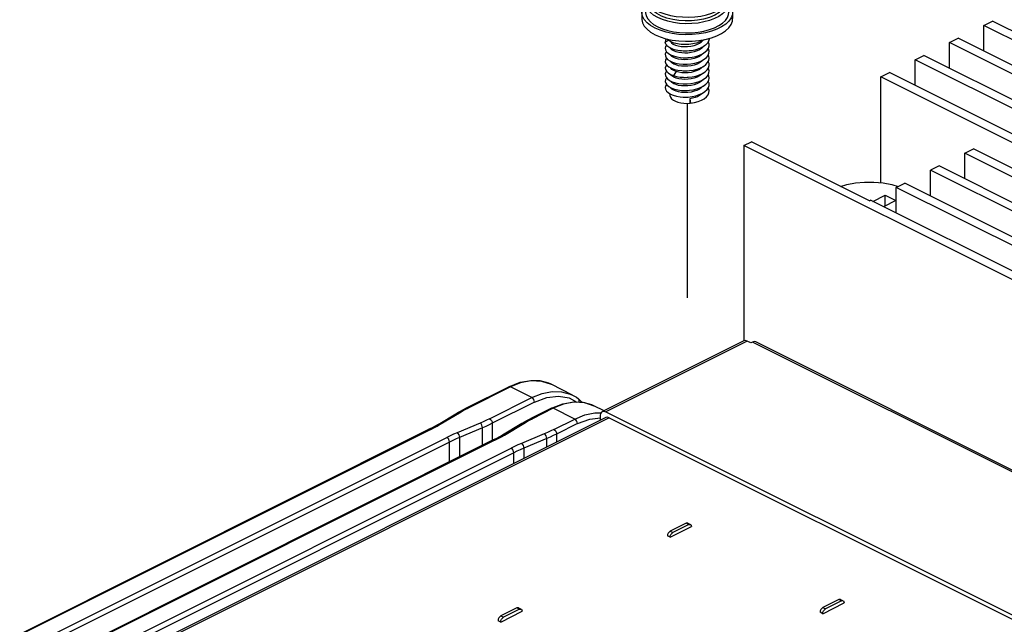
# Paper-space layout '005_EXP_CORICANT_PE_DRAWING_3_1' of a CAD drawing. Header units: millimetres. Extents: x 6 to 413, y 7 to 290.
# Tile 206 of 228: x 200.38 to 212.08, y 169.47 to 176.65. Entities that reach past the tile are written whole.
import ezdxf

# ---------------------------------------------------------------- set-up
doc = ezdxf.new("R2010")
doc.units = ezdxf.units.MM
doc.header["$LTSCALE"] = 23.1
doc.linetypes.add('DASHED', pattern=[0.2, 0.1, -0.1])
for name, color, linetype in [('000_OFFSET-LINES', 7, 'CONTINUOUS'), ('124100018700A_M3X7_2W_436_BL276', 7, 'CONTINUOUS'), ('22_00636_8_604_BL286', 7, 'CONTINUOUS'), ('2X6_SFP28_119A00000356A_BL275', 7, 'CONTINUOUS'), ('QSFP_1X1_BL274', 7, 'CONTINUOUS'), ('SCREW_ACCTON_TOMAHAWK_15__BL288', 7, 'CONTINUOUS')]:
    doc.layers.add(name, color=color, linetype=linetype)

# ---------------------------------------------------------------- blocks, each defined once
blk = doc.blocks.new('QSFP_1X1_BL274', base_point=(202.755, 168.742))
at = {"layer": 'QSFP_1X1_BL274', "color": 7, "linetype": 'Continuous'}
for p, q in [((206.669, 172.334), (206.565, 172.361)), ((206.695, 172.322), (206.669, 172.334)), ((206.95, 172.194), (206.695, 172.322)), ((205.69, 172.041), (206.192, 172.292)), ((206.212, 172.291), (205.71, 172.04)), ((206.467, 172.164), (206.212, 172.291)), ((205.964, 171.913), (206.467, 172.164)), ((206.498, 172.109), (205.996, 171.858)), ((207.02, 172.15), (207.02, 172.15)), ((207.063, 172.107), (207.02, 172.15)), ((207.178, 172.079), (207.075, 172.107)), ((207.204, 172.067), (207.178, 172.079)), ((205.354, 171.846), (205.583, 171.983)), ((205.377, 171.847), (205.606, 171.983)), ((205.583, 171.983), (205.618, 172.003)), ((205.674, 172.021), (205.71, 172.04)), ((206.701, 172.038), (206.453, 171.914)), ((206.722, 172.037), (206.474, 171.913)), ((206.976, 171.909), (206.722, 172.037)), ((207.325, 172.007), (207.204, 172.067)), ((207.217, 171.982), (207.291, 171.981)), ((205.341, 171.826), (205.377, 171.847)), ((205.852, 171.861), (205.578, 171.746)), ((205.996, 171.858), (205.996, 171.653)), ((206.347, 171.856), (206.117, 171.719)), ((206.141, 171.719), (206.37, 171.856)), ((206.347, 171.856), (206.381, 171.876)), ((206.438, 171.894), (206.474, 171.913)), ((206.728, 171.785), (206.976, 171.909)), ((207.008, 171.854), (206.76, 171.73)), ((200.382, 169.355), (205.245, 171.787)), ((205.265, 171.786), (200.402, 169.354)), ((205.283, 171.806), (205.245, 171.787)), ((205.88, 171.805), (205.607, 171.69)), ((205.92, 171.822), (205.88, 171.805)), ((205.88, 171.595), (205.88, 171.805)), ((206.615, 171.734), (206.342, 171.619)), ((206.76, 171.73), (206.76, 171.634)), ((200.593, 169.259), (205.456, 171.69)), ((205.488, 171.635), (200.625, 169.204)), ((206.009, 171.66), (200.89, 169.1)), ((206.029, 171.658), (200.91, 169.099)), ((205.488, 171.402), (205.488, 171.635)), ((205.607, 171.69), (205.607, 171.459)), ((206.046, 171.679), (206.009, 171.66)), ((206.105, 171.698), (206.141, 171.719)), ((206.644, 171.677), (206.371, 171.563)), ((206.644, 171.576), (206.644, 171.677)), ((201.101, 169.003), (206.22, 171.563)), ((206.252, 171.508), (201.133, 168.949)), ((206.252, 171.38), (206.252, 171.508)), ((206.371, 171.563), (206.371, 171.439)), ((200.625, 168.97), (205.488, 171.402)), ((205.488, 171.399), (205.488, 171.402))]:
    blk.add_line(p, q, dxfattribs=at)
for points in [[(206.192, 172.292), (206.328, 172.345), (206.46, 172.368), (206.583, 172.36), (206.695, 172.322)], [(206.565, 172.361), (206.453, 172.364), (206.334, 172.34), (206.212, 172.291)], [(206.212, 172.291), (206.2, 172.294), (206.192, 172.292)], [(206.467, 172.164), (206.588, 172.213), (206.707, 172.236), (206.82, 172.234), (206.923, 172.206), (206.95, 172.194)], [(206.95, 172.194), (206.974, 172.181), (206.997, 172.167), (207.02, 172.15)], [(206.498, 172.109), (206.496, 172.125), (206.489, 172.141), (206.479, 172.155), (206.467, 172.164)], [(206.498, 172.109), (206.644, 172.164), (206.784, 172.18), (206.912, 172.159), (207, 172.111)], [(206.701, 172.038), (206.837, 172.091), (206.969, 172.114)], [(207.075, 172.107), (206.962, 172.109), (206.843, 172.085), (206.722, 172.037)], [(206.969, 172.114), (207.093, 172.105), (207.204, 172.067)], [(207.028, 172.11), (207.03, 172.115), (207.031, 172.13), (207.026, 172.144), (207.02, 172.15)], [(205.606, 171.983), (205.593, 171.986), (205.583, 171.983)], [(205.606, 171.983), (205.64, 172.003), (205.674, 172.021)], [(205.618, 172.003), (205.653, 172.022), (205.69, 172.041)], [(205.69, 172.041), (205.698, 172.043), (205.71, 172.04)], [(206.722, 172.037), (206.709, 172.04), (206.701, 172.038)], [(206.976, 171.909), (207.098, 171.958), (207.217, 171.982)], [(205.354, 171.846), (205.319, 171.826), (205.283, 171.806)], [(205.354, 171.846), (205.364, 171.849), (205.377, 171.847)], [(205.964, 171.913), (205.928, 171.895), (205.89, 171.877), (205.852, 171.861)], [(205.88, 171.805), (205.878, 171.821), (205.872, 171.837), (205.863, 171.851), (205.852, 171.861)], [(205.996, 171.858), (205.959, 171.839), (205.92, 171.822)], [(205.964, 171.913), (205.977, 171.903), (205.987, 171.89), (205.994, 171.874), (205.996, 171.858)], [(206.37, 171.856), (206.357, 171.859), (206.347, 171.856)], [(206.37, 171.856), (206.403, 171.875), (206.438, 171.894)], [(206.381, 171.876), (206.417, 171.895), (206.453, 171.914)], [(206.453, 171.914), (206.461, 171.916), (206.474, 171.913)], [(207.008, 171.854), (207.005, 171.87), (206.999, 171.887), (206.988, 171.9), (206.976, 171.909)], [(207.008, 171.854), (207.154, 171.909), (207.283, 171.925)], [(205.265, 171.786), (205.253, 171.789), (205.245, 171.787)], [(205.265, 171.786), (205.304, 171.805), (205.341, 171.826)], [(205.578, 171.746), (205.536, 171.728), (205.496, 171.709), (205.456, 171.69)], [(205.578, 171.746), (205.589, 171.736), (205.598, 171.722), (205.605, 171.706), (205.607, 171.69)], [(206.728, 171.785), (206.691, 171.767), (206.654, 171.75), (206.615, 171.734)], [(206.644, 171.677), (206.642, 171.694), (206.636, 171.71), (206.626, 171.724), (206.615, 171.734)], [(206.76, 171.73), (206.722, 171.712), (206.684, 171.694), (206.644, 171.677)], [(206.728, 171.785), (206.74, 171.776), (206.751, 171.763), (206.758, 171.747), (206.76, 171.73)], [(205.488, 171.635), (205.486, 171.652), (205.479, 171.668), (205.469, 171.681), (205.456, 171.69)], [(205.607, 171.69), (205.566, 171.672), (205.527, 171.654), (205.488, 171.635)], [(206.029, 171.658), (206.017, 171.662), (206.009, 171.66)], [(206.029, 171.658), (206.067, 171.678), (206.105, 171.698)], [(206.117, 171.719), (206.083, 171.699), (206.046, 171.679)], [(206.117, 171.719), (206.127, 171.722), (206.141, 171.719)], [(206.342, 171.619), (206.3, 171.601), (206.26, 171.582), (206.22, 171.563)], [(206.342, 171.619), (206.353, 171.609), (206.362, 171.595), (206.368, 171.579), (206.371, 171.563)], [(206.252, 171.508), (206.249, 171.524), (206.243, 171.54), (206.232, 171.554), (206.22, 171.563)], [(206.371, 171.563), (206.33, 171.545), (206.29, 171.527), (206.252, 171.508)], [(205.488, 171.402), (205.527, 171.42), (205.566, 171.438)]]:
    blk.add_lwpolyline(points, dxfattribs=at)
blk = doc.blocks.new('2X6_SFP28_119A00000356A_BL275', base_point=(210.494, 166.156))
at = {"layer": '2X6_SFP28_119A00000356A_BL275', "color": 7, "linetype": 'Continuous'}
for p, q in [((208.986, 172.837), (207.307, 171.997)), ((209.026, 172.834), (207.347, 171.995)), ((209.069, 172.813), (209.026, 172.834)), ((209.088, 172.823), (209.069, 172.813)), ((219.83, 167.452), (209.088, 172.823)), ((219.87, 167.455), (209.128, 172.825)), ((207.347, 171.995), (218.211, 166.563)), ((207.347, 171.928), (202.091, 169.299)), ((207.387, 171.925), (202.153, 169.308)), ((207.283, 171.896), (207.283, 171.949)), ((207.387, 171.925), (218.174, 166.532)), ((208.312, 170.674), (208.3, 170.671)), ((208.32, 170.672), (208.312, 170.674)), ((208.32, 170.672), (208.352, 170.657)), ((208.3, 170.671), (208.109, 170.576)), ((208.109, 170.504), (208.364, 170.631)), ((208.109, 170.576), (208.141, 170.56)), ((208.129, 170.551), (208.141, 170.56)), ((208.332, 170.655), (208.141, 170.56)), ((208.332, 170.655), (208.3, 170.671)), ((208.109, 170.504), (208.077, 170.52)), ((208.119, 170.537), (208.129, 170.551)), ((210.114, 169.764), (209.923, 169.669)), ((210.146, 169.748), (209.955, 169.653)), ((210.126, 169.767), (210.114, 169.764)), ((210.146, 169.748), (210.114, 169.764)), ((210.134, 169.766), (210.126, 169.767)), ((210.134, 169.766), (210.166, 169.75)), ((206.288, 169.665), (206.097, 169.57)), ((206.097, 169.498), (206.352, 169.625)), ((206.32, 169.649), (206.129, 169.554)), ((206.3, 169.668), (206.288, 169.665)), ((206.32, 169.649), (206.288, 169.665)), ((206.308, 169.666), (206.3, 169.668)), ((206.308, 169.666), (206.34, 169.651)), ((209.923, 169.597), (210.178, 169.725)), ((209.923, 169.669), (209.955, 169.653)), ((209.932, 169.63), (209.943, 169.644)), ((209.943, 169.644), (209.955, 169.653)), ((206.097, 169.498), (206.065, 169.514)), ((206.097, 169.57), (206.129, 169.554)), ((206.107, 169.531), (206.117, 169.545)), ((206.117, 169.545), (206.129, 169.554)), ((209.923, 169.597), (209.891, 169.613))]:
    blk.add_line(p, q, dxfattribs=at)
for points in [[(209.026, 172.834), (209.001, 172.841), (208.986, 172.837)], [(209.128, 172.825), (209.112, 172.829), (209.088, 172.823)], [(207.283, 171.949), (207.288, 171.976), (207.302, 171.995), (207.307, 171.997)], [(207.307, 171.997), (207.322, 172.001), (207.347, 171.995)], [(207.387, 171.925), (207.362, 171.931), (207.347, 171.928)], [(208.109, 170.576), (208.097, 170.567), (208.087, 170.553)], [(208.332, 170.655), (208.344, 170.658), (208.352, 170.657)], [(208.352, 170.657), (208.354, 170.655), (208.361, 170.646), (208.364, 170.632)], [(208.087, 170.553), (208.08, 170.537), (208.077, 170.52)], [(208.109, 170.504), (208.112, 170.521), (208.119, 170.537)], [(210.146, 169.748), (210.158, 169.752), (210.166, 169.75)], [(210.166, 169.75), (210.168, 169.748), (210.175, 169.739), (210.178, 169.725)], [(206.32, 169.649), (206.332, 169.652), (206.34, 169.65)], [(206.34, 169.65), (206.342, 169.649), (206.349, 169.64), (206.352, 169.626)], [(209.9, 169.646), (209.894, 169.63), (209.891, 169.613)], [(209.923, 169.669), (209.911, 169.66), (209.9, 169.646)], [(209.923, 169.598), (209.925, 169.614), (209.932, 169.63)], [(206.075, 169.547), (206.068, 169.531), (206.065, 169.514)], [(206.097, 169.57), (206.085, 169.561), (206.075, 169.547)], [(206.097, 169.498), (206.1, 169.515), (206.107, 169.531)]]:
    blk.add_lwpolyline(points, dxfattribs=at)
blk = doc.blocks.new('124100018700A_M3X7_2W_436_BL276', base_point=(208.312, 176.473))
at = {"layer": '124100018700A_M3X7_2W_436_BL276', "color": 7, "linetype": 'Continuous'}
for p, q in [((207.995, 177.222), (207.998, 177.223)), ((207.998, 177.223), (208.052, 177.246)), ((208.185, 176.998), (208.185, 177.253)), ((208.44, 176.998), (208.44, 177.253)), ((207.972, 177.209), (207.995, 177.222)), ((208.312, 177.093), (208.312, 177.22)), ((207.817, 176.995), (207.817, 176.93)), ((208.185, 177.042), (208.218, 177.026)), ((208.407, 177.026), (208.44, 177.042)), ((208.482, 177.023), (208.503, 177.034)), ((208.739, 176.994), (208.712, 176.961)), ((208.807, 176.995), (208.807, 176.93)), ((207.817, 176.93), (207.82, 176.903)), ((208.63, 176.905), (208.627, 176.903)), ((208.807, 176.93), (208.803, 176.89)), ((207.817, 176.851), (207.817, 176.743)), ((208.662, 176.82), (208.659, 176.819)), ((208.66, 176.754), (208.662, 176.755)), ((208.807, 176.849), (208.807, 176.743)), ((207.772, 176.743), (207.772, 176.665)), ((208.214, 176.643), (208.141, 176.655)), ((208.576, 176.643), (208.511, 176.626)), ((208.639, 176.707), (208.576, 176.68)), ((208.852, 176.743), (208.852, 176.665)), ((207.962, 176.568), (208.019, 176.544)), ((208.019, 176.544), (208.081, 176.524)), ((208.15, 176.619), (208.082, 176.633)), ((208.092, 176.405), (208.052, 176.384)), ((208.452, 176.405), (208.528, 176.418)), ((208.6, 176.515), (208.529, 176.496)), ((208.116, 176.31), (208.114, 176.314)), ((208.483, 176.312), (208.459, 176.295)), ((208.499, 176.328), (208.483, 176.312)), ((208.526, 176.269), (208.55, 176.292)), ((208.116, 176.233), (208.114, 176.236)), ((208.278, 176.201), (208.313, 176.201)), ((208.483, 176.235), (208.459, 176.217)), ((208.5, 176.251), (208.483, 176.235)), ((208.501, 176.174), (208.483, 176.157)), ((208.116, 176.155), (208.114, 176.159)), ((208.117, 176.076), (208.114, 176.081)), ((208.263, 176.123), (208.313, 176.123)), ((208.483, 176.157), (208.459, 176.14)), ((208.483, 176.079), (208.459, 176.062)), ((208.5, 176.095), (208.483, 176.079)), ((208.525, 176.034), (208.549, 176.057)), ((208.114, 176.003), (208.148, 175.988)), ((208.116, 175.999), (208.114, 176.003)), ((208.182, 176.036), (208.148, 175.988)), ((208.483, 176.001), (208.459, 175.984)), ((208.5, 176.018), (208.483, 176.001)), ((208.501, 175.94), (208.483, 175.923)), ((208.116, 175.921), (208.114, 175.925)), ((208.483, 175.923), (208.459, 175.906)), ((208.105, 175.774), (208.105, 175.761)), ((208.263, 175.812), (208.292, 175.811)), ((208.263, 175.734), (208.284, 175.733)), ((208.276, 175.733), (208.313, 175.734)), ((208.284, 175.733), (208.313, 175.734)), ((208.345, 175.713), (208.345, 175.659)), ((208.345, 175.713), (208.353, 175.659)), ((208.353, 175.659), (208.345, 175.659)), ((208.353, 175.659), (208.399, 175.667)), ((208.399, 175.667), (208.442, 175.679))]:
    blk.add_line(p, q, dxfattribs=at)
for points in [[(207.986, 177.219), (208.049, 177.245), (208.117, 177.265), (208.189, 177.279), (208.262, 177.286), (208.337, 177.287), (208.411, 177.282), (208.484, 177.271), (208.553, 177.253), (208.617, 177.229), (208.675, 177.199), (208.724, 177.163), (208.762, 177.123), (208.787, 177.081), (208.803, 177.039), (208.807, 176.995)], [(208.052, 177.246), (208.112, 177.264), (208.177, 177.277), (208.246, 177.285), (208.316, 177.288), (208.386, 177.285), (208.454, 177.276), (208.518, 177.263), (208.578, 177.244)], [(208.122, 177.225), (208.1, 177.214), (208.079, 177.202), (208.058, 177.189)], [(208.185, 177.253), (208.164, 177.244), (208.143, 177.235), (208.122, 177.225)], [(208.312, 177.22), (208.292, 177.227), (208.269, 177.235), (208.244, 177.242), (208.216, 177.248), (208.185, 177.253)], [(208.44, 177.253), (208.409, 177.248), (208.381, 177.242), (208.356, 177.235), (208.333, 177.227), (208.312, 177.22)], [(208.567, 177.189), (208.535, 177.208), (208.503, 177.225), (208.471, 177.24), (208.44, 177.253)], [(208.578, 177.244), (208.631, 177.221), (208.677, 177.194), (208.713, 177.164), (208.74, 177.132), (208.756, 177.098), (208.761, 177.063), (208.756, 177.028), (208.739, 176.994)], [(207.817, 176.995), (207.822, 177.035), (207.835, 177.075), (207.857, 177.115), (207.89, 177.153), (207.934, 177.188), (207.986, 177.219)], [(207.893, 176.984), (207.882, 177), (207.874, 177.017), (207.868, 177.033), (207.864, 177.05), (207.864, 177.068), (207.866, 177.085), (207.87, 177.102), (207.878, 177.119), (207.887, 177.135), (207.899, 177.151), (207.914, 177.167), (207.931, 177.182), (207.95, 177.196), (207.972, 177.209)], [(208.058, 177.189), (208.1, 177.182), (208.142, 177.171), (208.185, 177.157)], [(208.185, 177.157), (208.143, 177.129), (208.1, 177.097), (208.058, 177.062)], [(208.44, 177.157), (208.46, 177.164), (208.483, 177.171), (208.508, 177.178), (208.537, 177.184), (208.567, 177.189)], [(208.567, 177.062), (208.537, 177.087), (208.508, 177.109), (208.483, 177.128), (208.46, 177.144), (208.44, 177.157)], [(207.936, 176.835), (207.892, 176.864), (207.858, 176.897), (207.834, 176.932), (207.82, 176.968), (207.817, 176.995)], [(208.058, 177.062), (208.092, 177.048), (208.124, 177.032)], [(208.124, 177.032), (208.155, 177.016), (208.185, 176.998)], [(208.185, 176.998), (208.219, 177.027), (208.252, 177.052)], [(208.252, 177.052), (208.283, 177.074), (208.312, 177.093)], [(208.312, 177.093), (208.334, 177.079), (208.354, 177.065)], [(208.354, 177.065), (208.374, 177.051), (208.392, 177.037), (208.409, 177.024), (208.425, 177.011), (208.44, 176.998)], [(208.44, 176.998), (208.461, 177.011), (208.482, 177.023)], [(208.503, 177.034), (208.525, 177.044), (208.546, 177.053), (208.567, 177.062)], [(208.807, 176.995), (208.807, 176.985), (208.799, 176.949), (208.779, 176.913), (208.75, 176.879)], [(207.837, 176.844), (207.822, 176.887), (207.817, 176.93)], [(207.817, 176.852), (207.821, 176.88), (207.823, 176.886)], [(207.82, 176.903), (207.834, 176.867), (207.858, 176.832), (207.893, 176.799), (207.936, 176.77)], [(207.96, 176.925), (207.94, 176.938), (207.922, 176.953), (207.906, 176.968), (207.893, 176.984)], [(208.627, 176.903), (208.607, 176.894), (208.586, 176.885), (208.562, 176.877), (208.537, 176.869), (208.509, 176.862), (208.481, 176.855), (208.45, 176.85), (208.419, 176.845), (208.386, 176.842), (208.352, 176.84), (208.318, 176.839), (208.284, 176.839), (208.251, 176.841), (208.217, 176.844), (208.184, 176.848), (208.152, 176.854), (208.12, 176.861), (208.09, 176.868), (208.06, 176.878), (208.032, 176.888), (208.006, 176.899), (207.982, 176.912), (207.96, 176.925)], [(208.712, 176.961), (208.675, 176.931), (208.63, 176.905)], [(208.803, 176.89), (208.79, 176.85), (208.768, 176.811), (208.735, 176.772), (208.691, 176.737), (208.639, 176.707)], [(208.662, 176.755), (208.711, 176.783), (208.75, 176.815), (208.78, 176.848), (208.799, 176.884), (208.807, 176.921), (208.807, 176.93)], [(208.75, 176.879), (208.711, 176.848), (208.662, 176.82)], [(208.802, 176.886), (208.807, 176.862), (208.807, 176.852)], [(207.772, 176.743), (207.776, 176.774), (207.791, 176.813), (207.817, 176.851)], [(207.962, 176.677), (207.914, 176.705), (207.875, 176.737), (207.845, 176.771), (207.826, 176.806), (207.818, 176.843), (207.817, 176.852)], [(208.141, 176.655), (208.072, 176.672), (208.008, 176.696), (207.95, 176.727), (207.901, 176.763), (207.863, 176.803), (207.837, 176.844)], [(208.659, 176.819), (208.603, 176.795), (208.54, 176.775), (208.472, 176.761), (208.401, 176.752), (208.327, 176.748), (208.254, 176.749), (208.181, 176.757), (208.112, 176.769), (208.047, 176.786), (207.988, 176.808), (207.936, 176.835)], [(207.936, 176.77), (207.988, 176.743), (208.048, 176.721), (208.113, 176.704)], [(208.807, 176.852), (208.804, 176.825), (208.791, 176.788), (208.766, 176.754), (208.732, 176.721), (208.688, 176.691), (208.636, 176.665), (208.576, 176.643)], [(208.806, 176.851), (208.822, 176.832), (208.843, 176.794), (208.852, 176.753), (208.852, 176.743)], [(207.931, 176.552), (207.878, 176.583), (207.835, 176.617), (207.803, 176.654), (207.782, 176.693), (207.773, 176.733), (207.772, 176.743)], [(207.772, 176.665), (207.773, 176.656), (207.782, 176.615), (207.802, 176.577), (207.835, 176.539), (207.878, 176.505), (207.931, 176.474)], [(207.817, 176.743), (207.818, 176.734), (207.826, 176.698), (207.845, 176.662), (207.875, 176.628), (207.914, 176.596), (207.962, 176.568)], [(208.082, 176.633), (208.019, 176.653), (207.962, 176.677)], [(208.113, 176.704), (208.182, 176.692), (208.255, 176.685), (208.329, 176.683), (208.402, 176.687), (208.473, 176.696)], [(208.436, 176.647), (208.362, 176.639), (208.288, 176.638), (208.214, 176.643)], [(208.576, 176.68), (208.508, 176.66), (208.436, 176.647)], [(208.473, 176.696), (208.541, 176.711), (208.604, 176.73), (208.66, 176.754)], [(208.51, 176.516), (208.576, 176.534), (208.635, 176.556), (208.687, 176.582), (208.731, 176.612), (208.766, 176.644), (208.79, 176.679), (208.804, 176.715), (208.807, 176.743)], [(208.528, 176.418), (208.6, 176.437), (208.665, 176.461), (208.722, 176.489), (208.769, 176.522), (208.807, 176.557), (208.834, 176.595), (208.849, 176.635), (208.852, 176.665)], [(208.852, 176.743), (208.849, 176.713), (208.834, 176.673), (208.807, 176.635), (208.77, 176.6), (208.722, 176.567), (208.665, 176.539), (208.6, 176.515)], [(208.135, 176.488), (208.061, 176.504), (207.992, 176.526), (207.931, 176.552)], [(208.081, 176.524), (208.149, 176.51), (208.22, 176.5), (208.294, 176.496), (208.368, 176.497), (208.441, 176.504), (208.51, 176.516)], [(208.511, 176.626), (208.441, 176.613), (208.368, 176.607), (208.295, 176.605), (208.221, 176.609), (208.15, 176.619)], [(207.931, 176.474), (207.992, 176.448), (208.06, 176.427)], [(208.064, 176.426), (208.054, 176.406), (208.052, 176.384)], [(208.06, 176.427), (208.134, 176.41), (208.212, 176.4), (208.292, 176.396), (208.373, 176.397), (208.452, 176.405)], [(208.122, 176.388), (208.107, 176.396), (208.093, 176.404), (208.082, 176.413), (208.072, 176.423), (208.07, 176.424)], [(208.529, 176.496), (208.453, 176.483), (208.373, 176.475), (208.293, 176.473), (208.213, 176.478), (208.135, 176.488)], [(208.459, 176.373), (208.483, 176.39), (208.499, 176.406)], [(208.513, 176.415), (208.499, 176.406), (208.482, 176.397)], [(208.573, 176.43), (208.573, 176.423), (208.571, 176.41), (208.567, 176.398)], [(208.067, 176.351), (208.056, 176.335), (208.051, 176.314), (208.055, 176.293)], [(208.073, 176.343), (208.065, 176.353), (208.058, 176.363), (208.054, 176.374), (208.052, 176.384)], [(208.055, 176.293), (208.067, 176.272), (208.087, 176.253), (208.115, 176.236)], [(208.125, 176.309), (208.109, 176.317), (208.096, 176.325), (208.083, 176.334), (208.073, 176.343)], [(208.114, 176.393), (208.126, 176.378), (208.147, 176.363), (208.173, 176.351), (208.205, 176.342)], [(208.247, 176.257), (208.212, 176.262), (208.18, 176.271), (208.153, 176.282), (208.132, 176.295), (208.116, 176.31)], [(208.263, 176.357), (208.24, 176.359), (208.218, 176.361), (208.197, 176.365), (208.176, 176.37), (208.157, 176.375), (208.139, 176.381), (208.122, 176.388)], [(208.263, 176.279), (208.244, 176.281), (208.222, 176.283), (208.2, 176.286), (208.18, 176.291), (208.16, 176.296), (208.142, 176.302), (208.125, 176.309)], [(208.205, 176.342), (208.24, 176.335), (208.278, 176.333), (208.318, 176.334), (208.356, 176.338)], [(208.312, 176.357), (208.31, 176.357), (208.286, 176.357), (208.263, 176.357)], [(208.482, 176.397), (208.463, 176.389), (208.444, 176.381), (208.423, 176.375), (208.401, 176.369), (208.379, 176.365), (208.356, 176.361), (208.333, 176.359), (208.312, 176.357)], [(208.466, 176.312), (208.447, 176.305), (208.426, 176.298), (208.405, 176.292), (208.383, 176.288), (208.36, 176.284), (208.337, 176.281), (208.312, 176.279)], [(208.356, 176.338), (208.394, 176.347), (208.428, 176.358), (208.459, 176.373)], [(208.459, 176.295), (208.43, 176.281), (208.396, 176.269)], [(208.542, 176.361), (208.53, 176.35), (208.517, 176.34), (208.501, 176.33), (208.485, 176.321), (208.466, 176.312)], [(208.567, 176.398), (208.561, 176.385), (208.553, 176.373), (208.542, 176.361)], [(208.55, 176.292), (208.565, 176.316), (208.573, 176.341), (208.572, 176.367), (208.563, 176.39)], [(208.561, 176.229), (208.571, 176.254), (208.573, 176.28), (208.567, 176.306), (208.563, 176.312)], [(208.067, 176.273), (208.06, 176.264), (208.052, 176.243), (208.053, 176.222), (208.062, 176.201)], [(208.067, 176.196), (208.064, 176.193), (208.054, 176.172), (208.052, 176.151), (208.058, 176.13)], [(208.062, 176.201), (208.08, 176.181), (208.105, 176.163)], [(208.115, 176.236), (208.149, 176.222), (208.188, 176.211), (208.232, 176.204), (208.263, 176.201)], [(208.246, 176.179), (208.211, 176.184), (208.18, 176.193), (208.153, 176.204), (208.132, 176.217), (208.116, 176.233)], [(208.396, 176.191), (208.36, 176.183), (208.322, 176.178), (208.284, 176.177), (208.246, 176.179)], [(208.396, 176.269), (208.36, 176.261), (208.322, 176.256), (208.284, 176.255), (208.247, 176.257)], [(208.312, 176.279), (208.29, 176.279), (208.267, 176.279), (208.263, 176.279)], [(208.263, 176.201), (208.284, 176.201), (208.313, 176.201)], [(208.313, 176.201), (208.325, 176.202), (208.372, 176.208), (208.417, 176.217), (208.458, 176.231)], [(208.459, 176.217), (208.43, 176.203), (208.396, 176.191)], [(208.445, 176.148), (208.483, 176.164), (208.516, 176.183)], [(208.458, 176.231), (208.495, 176.248), (208.526, 176.269)], [(208.516, 176.183), (208.542, 176.205), (208.561, 176.229)], [(208.555, 176.143), (208.569, 176.168), (208.573, 176.194), (208.57, 176.22), (208.563, 176.234)], [(208.067, 176.118), (208.057, 176.102), (208.051, 176.081), (208.055, 176.059)], [(208.055, 176.059), (208.067, 176.039), (208.087, 176.02), (208.114, 176.003)], [(208.058, 176.13), (208.073, 176.109), (208.096, 176.091)], [(208.096, 176.091), (208.126, 176.075), (208.162, 176.062), (208.202, 176.052), (208.247, 176.047), (208.263, 176.045)], [(208.105, 176.163), (208.137, 176.148), (208.175, 176.136), (208.217, 176.128), (208.263, 176.123)], [(208.246, 176.101), (208.211, 176.106), (208.18, 176.115), (208.153, 176.126), (208.131, 176.14), (208.116, 176.155)], [(208.182, 176.036), (208.155, 176.047), (208.132, 176.061), (208.117, 176.076)], [(208.459, 176.062), (208.43, 176.047), (208.397, 176.036), (208.361, 176.027), (208.323, 176.022), (208.286, 176.021), (208.249, 176.023), (208.214, 176.028), (208.182, 176.036)], [(208.396, 176.113), (208.36, 176.105), (208.322, 176.1), (208.284, 176.099), (208.246, 176.101)], [(208.312, 176.045), (208.341, 176.048), (208.387, 176.054), (208.43, 176.065)], [(208.313, 176.123), (208.356, 176.127), (208.402, 176.136), (208.445, 176.148)], [(208.459, 176.14), (208.43, 176.125), (208.396, 176.113)], [(208.43, 176.065), (208.47, 176.08), (208.505, 176.098)], [(208.505, 176.098), (208.534, 176.12), (208.555, 176.143)], [(208.549, 176.057), (208.565, 176.082), (208.573, 176.107), (208.572, 176.133), (208.563, 176.157)], [(208.56, 175.995), (208.571, 176.02), (208.573, 176.046), (208.567, 176.072), (208.563, 176.078)], [(208.067, 176.039), (208.06, 176.031), (208.052, 176.01), (208.053, 175.989), (208.062, 175.968)], [(208.067, 175.962), (208.065, 175.96), (208.054, 175.939), (208.052, 175.918), (208.058, 175.897)], [(208.062, 175.968), (208.079, 175.948), (208.104, 175.93)], [(208.247, 175.945), (208.212, 175.95), (208.18, 175.959), (208.153, 175.97), (208.132, 175.984), (208.116, 175.999)], [(208.148, 175.988), (208.187, 175.977), (208.231, 175.97), (208.263, 175.968)], [(208.397, 175.958), (208.36, 175.949), (208.323, 175.944), (208.284, 175.943), (208.247, 175.945)], [(208.263, 176.045), (208.293, 176.045), (208.312, 176.045)], [(208.263, 176.045), (208.284, 176.045), (208.312, 176.045)], [(208.263, 175.968), (208.277, 175.967), (208.312, 175.968)], [(208.312, 175.968), (208.324, 175.968), (208.371, 175.974), (208.416, 175.983), (208.458, 175.997)], [(208.459, 175.984), (208.43, 175.969), (208.397, 175.958)], [(208.443, 175.914), (208.482, 175.929), (208.515, 175.949)], [(208.458, 175.997), (208.494, 176.014), (208.525, 176.034)], [(208.515, 175.949), (208.541, 175.971), (208.56, 175.995)], [(208.555, 175.908), (208.568, 175.933), (208.573, 175.959), (208.57, 175.985), (208.563, 176)], [(208.067, 175.884), (208.057, 175.869), (208.052, 175.847), (208.055, 175.826), (208.067, 175.805), (208.086, 175.786)], [(208.058, 175.897), (208.072, 175.877), (208.094, 175.858), (208.124, 175.842), (208.16, 175.829), (208.2, 175.819), (208.245, 175.813), (208.263, 175.812)], [(208.104, 175.93), (208.135, 175.915), (208.172, 175.903), (208.214, 175.894), (208.263, 175.89)], [(208.459, 175.828), (208.429, 175.813), (208.396, 175.802), (208.359, 175.793), (208.322, 175.788), (208.284, 175.787), (208.246, 175.789), (208.211, 175.795), (208.18, 175.803), (208.153, 175.814), (208.132, 175.828), (208.116, 175.843), (208.114, 175.848)], [(208.459, 175.906), (208.429, 175.891), (208.396, 175.88), (208.36, 175.871), (208.322, 175.866), (208.284, 175.865), (208.246, 175.867), (208.211, 175.872), (208.18, 175.881), (208.153, 175.892), (208.132, 175.905), (208.116, 175.921)], [(208.263, 175.89), (208.307, 175.889), (208.313, 175.89)], [(208.264, 175.89), (208.284, 175.889), (208.313, 175.89)], [(208.313, 175.89), (208.354, 175.893), (208.4, 175.901), (208.443, 175.914)], [(208.313, 175.812), (208.339, 175.814), (208.385, 175.82), (208.429, 175.831), (208.469, 175.846), (208.504, 175.864)], [(208.313, 175.734), (208.324, 175.734), (208.37, 175.74), (208.415, 175.749), (208.456, 175.763), (208.493, 175.78), (208.524, 175.8), (208.548, 175.822)], [(208.442, 175.679), (208.481, 175.695), (208.514, 175.714), (208.541, 175.736), (208.56, 175.76), (208.571, 175.785), (208.573, 175.811), (208.567, 175.837), (208.563, 175.844)], [(208.499, 175.861), (208.483, 175.845), (208.459, 175.828)], [(208.504, 175.864), (208.533, 175.885), (208.555, 175.908)], [(208.548, 175.822), (208.564, 175.846), (208.573, 175.872), (208.572, 175.898), (208.563, 175.923), (208.563, 175.924)], [(208.086, 175.786), (208.114, 175.769), (208.147, 175.755), (208.187, 175.744), (208.23, 175.736), (208.263, 175.734)], [(208.105, 175.761), (208.107, 175.75), (208.114, 175.731), (208.128, 175.714), (208.148, 175.698), (208.173, 175.685), (208.202, 175.674), (208.235, 175.665), (208.271, 175.66), (208.308, 175.658), (208.345, 175.659)], [(208.263, 175.812), (208.284, 175.811), (208.313, 175.812)], [(208.459, 175.75), (208.434, 175.737), (208.406, 175.727), (208.376, 175.719), (208.345, 175.713)], [(208.5, 175.784), (208.483, 175.767), (208.459, 175.75)]]:
    blk.add_lwpolyline(points, dxfattribs=at)
blk = doc.blocks.new('22_00636_8_604_BL286', base_point=(217.978, 173.974))
at = {"layer": '22_00636_8_604_BL286', "color": 7, "linetype": 'Continuous'}
for p, q in [((211.837, 176.584), (211.938, 176.635)), ((211.837, 176.279), (211.837, 176.584)), ((220.352, 172.327), (211.837, 176.584)), ((220.454, 172.378), (211.938, 176.635)), ((211.429, 176.38), (211.531, 176.431)), ((220.046, 172.174), (211.531, 176.431)), ((211.429, 176.075), (211.429, 176.38)), ((219.945, 172.123), (211.429, 176.38)), ((211.022, 176.177), (211.124, 176.228)), ((211.022, 175.871), (211.022, 176.177)), ((219.537, 171.919), (211.022, 176.177)), ((219.639, 171.97), (211.124, 176.228)), ((210.615, 175.973), (210.717, 176.024)), ((210.615, 174.716), (210.615, 175.973)), ((219.13, 171.716), (210.615, 175.973)), ((219.232, 171.767), (210.717, 176.024)), ((208.986, 175.158), (209.075, 175.203)), ((208.986, 175.158), (208.986, 172.837)), ((217.501, 170.901), (208.986, 175.158)), ((210.478, 174.501), (209.075, 175.203)), ((211.611, 175.068), (211.713, 175.119)), ((217.421, 172.265), (211.713, 175.119)), ((211.611, 174.762), (211.611, 175.068)), ((217.32, 172.214), (211.611, 175.068)), ((211.305, 174.915), (211.204, 174.864)), ((217.014, 172.061), (211.305, 174.915)), ((211.204, 174.559), (211.204, 174.864)), ((216.912, 172.01), (211.204, 174.864)), ((210.796, 174.66), (210.898, 174.711)), ((210.796, 174.355), (210.796, 174.66)), ((216.505, 171.806), (210.796, 174.66)), ((216.607, 171.857), (210.898, 174.711)), ((210.478, 174.501), (210.491, 174.508)), ((216.199, 171.654), (210.491, 174.508))]:
    blk.add_line(p, q, dxfattribs=at)
blk = doc.blocks.new('SCREW_ACCTON_TOMAHAWK_15__BL288', base_point=(210.477, 174.577))
at = {"layer": 'SCREW_ACCTON_TOMAHAWK_15__BL288', "color": 7, "linetype": 'Continuous'}
for p, q in [((210.742, 174.695), (210.82, 174.672)), ((210.518, 174.494), (210.666, 174.568)), ((210.666, 174.441), (210.666, 174.568)), ((210.666, 174.568), (210.793, 174.505)), ((210.793, 174.505), (210.645, 174.431))]:
    blk.add_line(p, q, dxfattribs=at)
blk.add_lwpolyline([(210.134, 174.673), (210.209, 174.695), (210.312, 174.714), (210.42, 174.723), (210.53, 174.723), (210.639, 174.713), (210.742, 174.695)], dxfattribs=at)

psp = doc.layouts.new('005_EXP_CORICANT_PE_DRAWING_3_1')

# ---------------------------------------------------------------- linework, layer by layer
at = {"layer": '000_OFFSET-LINES', "color": 4, "linetype": 'DASHED'}
psp.add_line((208.312, 175.659), (208.312, 172.5), dxfattribs=at)

# ---------------------------------------------------------------- block references
at = {"layer": '124100018700A_M3X7_2W_436_BL276'}
psp.add_blockref('124100018700A_M3X7_2W_436_BL276', (208.312, 176.473), dxfattribs=at)
at = {"layer": '22_00636_8_604_BL286'}
psp.add_blockref('22_00636_8_604_BL286', (217.978, 173.974), dxfattribs=at)
at = {"layer": '2X6_SFP28_119A00000356A_BL275'}
psp.add_blockref('2X6_SFP28_119A00000356A_BL275', (210.494, 166.156), dxfattribs=at)
at = {"layer": 'QSFP_1X1_BL274'}
psp.add_blockref('QSFP_1X1_BL274', (202.755, 168.742), dxfattribs=at)
at = {"layer": 'SCREW_ACCTON_TOMAHAWK_15__BL288'}
psp.add_blockref('SCREW_ACCTON_TOMAHAWK_15__BL288', (210.477, 174.577), dxfattribs=at)

doc.saveas('drawing.dxf')
